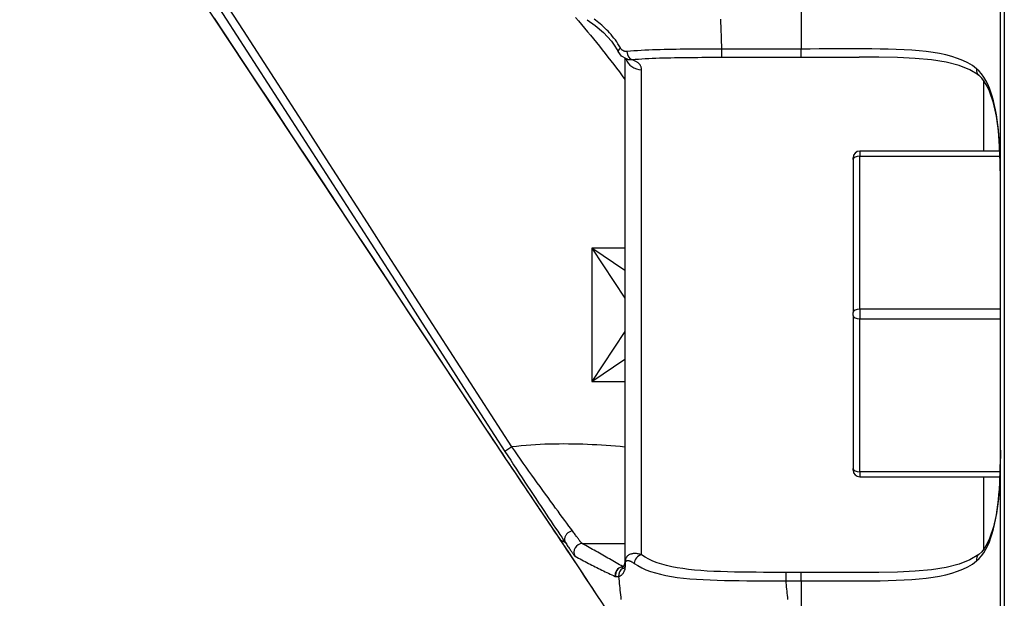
# Model space of a CAD drawing. Header units: inches. Extents: x 4 to 150, y 6 to 82.
# Tile 53 of 100: x 31.115 to 32.282, y 33.337 to 34.022. Entities that reach past the tile are written whole.
import ezdxf

# ---------------------------------------------------------------- set-up
doc = ezdxf.new("R2010")
doc.units = ezdxf.units.IN
doc.header["$MEASUREMENT"] = 0
doc.layers.add('Visible Edges(ANSI)', color=7, linetype='Continuous', lineweight=25)
doc.layers.add('Visible Tangent Edges(ANSI)', color=7, linetype='Continuous', lineweight=25)

msp = doc.modelspace()

# ---------------------------------------------------------------- linework, layer by layer
at = {"layer": 'Visible Edges(ANSI)'}
for p, q in [((32.2819, 34.4219), (32.2819, 32.9219)), ((32.2774, 32.9561), (32.2774, 34.3887)), ((31.6689, 33.536), (31.1154, 34.3724)), ((31.8325, 33.9762), (31.8325, 33.3789)), ((31.8355, 33.975), (31.8343, 33.9754)), ((32.2767, 33.8664), (32.1107, 33.8664)), ((32.1029, 33.8565), (32.1029, 33.8585)), ((32.1029, 33.8565), (32.1029, 33.6753)), ((32.1029, 33.6715), (32.1029, 33.6753)), ((32.1029, 33.6715), (32.1029, 33.4905)), ((32.1029, 33.4885), (32.1029, 33.4905)), ((32.1107, 33.4806), (32.2768, 33.4806)), ((31.8325, 33.3789), (31.8325, 33.3753))]:
    msp.add_line(p, q, dxfattribs=at)
at = {"layer": 'Visible Edges(ANSI)', "flags": 128}
for points in [[(31.7878, 34.0219), (31.7973, 34.0152), (31.8071, 34.0068), (31.8164, 33.9964), (31.8206, 33.9905), (31.8244, 33.9841)], [(31.8343, 33.9754), (31.8285, 33.9789), (31.8244, 33.9841)], [(32.2518, 33.9561), (32.2412, 33.9625), (32.2283, 33.9677), (32.213, 33.9716), (32.1956, 33.9743), (32.1763, 33.976), (32.1554, 33.977), (32.1333, 33.9774), (32.1101, 33.9775)], [(32.2774, 33.8326), (32.2772, 33.8527), (32.2764, 33.872), (32.275, 33.8904), (32.2726, 33.9076), (32.2692, 33.9234), (32.2645, 33.9372), (32.2617, 33.9433), (32.2586, 33.9485), (32.2552, 33.9528), (32.2518, 33.9561)], [(31.7564, 33.4055), (31.7462, 33.4206), (31.7356, 33.4363), (31.7249, 33.4523), (31.7139, 33.4686), (31.7027, 33.4852), (31.6915, 33.502), (31.6802, 33.5189), (31.6689, 33.536)], [(32.2774, 33.5122), (32.2772, 33.4921), (32.2764, 33.4728), (32.275, 33.4545), (32.2726, 33.4373), (32.2692, 33.4215), (32.2645, 33.4076), (32.2617, 33.4016), (32.2586, 33.3963), (32.2552, 33.392), (32.2518, 33.3888)], [(31.8381, 33.2886), (31.8352, 33.289), (31.8335, 33.2897), (31.8319, 33.2907), (31.8309, 33.2918), (31.8303, 33.2925), (31.8299, 33.2929), (31.8297, 33.2933), (31.8294, 33.2937), (31.8284, 33.2954), (31.8268, 33.298), (31.8245, 33.3016), (31.8216, 33.3062), (31.8181, 33.3117), (31.814, 33.3181), (31.8094, 33.3254), (31.8042, 33.3333), (31.7985, 33.342), (31.7924, 33.3513), (31.7859, 33.3612), (31.779, 33.3716), (31.7718, 33.3825), (31.7642, 33.3938), (31.7564, 33.4055)], [(32.2518, 33.3888), (32.2412, 33.3823), (32.2283, 33.3772), (32.213, 33.3733), (32.1956, 33.3706), (32.1763, 33.3688), (32.1554, 33.3678), (32.1333, 33.3674), (32.1101, 33.3673)], [(31.8289, 33.3739), (31.8269, 33.3733), (31.8263, 33.373)], [(31.8289, 33.3739), (31.8296, 33.3742), (31.8308, 33.3749), (31.8319, 33.3762), (31.8325, 33.3786)]]:
    msp.add_lwpolyline(points, dxfattribs=at)
at = {"layer": 'Visible Edges(ANSI)'}
for centre, start, end in [((32.1107, 33.8585), 90, 180), ((32.1107, 33.4885), 180, 270)]:
    msp.add_arc(centre, 0.00787, start, end, dxfattribs=at)
at = {"layer": 'Visible Tangent Edges(ANSI)'}
for p, q in [((32.0412, 34.0463), (32.0412, 33.9872)), ((31.9473, 33.9774), (31.9473, 33.9872)), ((32.0412, 33.9872), (31.9473, 33.9872)), ((32.0412, 33.9774), (32.0412, 33.9872)), ((31.9473, 33.9774), (32.0412, 33.9774)), ((31.8522, 33.3883), (31.8522, 33.9626)), ((32.2577, 33.8664), (32.2577, 33.9498)), ((32.1107, 33.8664), (32.1107, 33.8604)), ((32.1107, 33.8604), (32.277, 33.8604)), ((32.1107, 33.6792), (32.1107, 33.8604)), ((31.8325, 33.7512), (31.7932, 33.7512)), ((31.8325, 33.7249), (31.7932, 33.7512)), ((31.7932, 33.7512), (31.8325, 33.6921)), ((31.7932, 33.7512), (31.7932, 33.5937)), ((32.1107, 33.6792), (32.1107, 33.6676)), ((32.2774, 33.6792), (32.1107, 33.6792)), ((32.1107, 33.6676), (32.2774, 33.6676)), ((32.1107, 33.4866), (32.1107, 33.6676)), ((31.8325, 33.6527), (31.7932, 33.5937)), ((31.7932, 33.5937), (31.8325, 33.6199)), ((31.7932, 33.5937), (31.8325, 33.5937)), ((31.6689, 33.536), (31.6689, 33.536)), ((31.6985, 33.5161), (31.6903, 33.5108)), ((32.1107, 33.4866), (32.1107, 33.4806)), ((32.277, 33.4866), (32.1107, 33.4866)), ((32.2577, 33.3951), (32.2577, 33.4806)), ((31.7563, 33.4056), (31.7563, 33.4056)), ((31.7618, 33.4028), (31.7563, 33.4056)), ((31.7564, 33.4055), (31.7564, 33.4055)), ((31.7618, 33.4028), (31.7619, 33.4028)), ((31.833, 33.3744), (31.8331, 33.3779)), ((32.0233, 33.3576), (32.0233, 33.3675)), ((32.0412, 33.3675), (32.0233, 33.3675)), ((32.0412, 33.3576), (32.0412, 33.3675)), ((32.0233, 33.3576), (32.0412, 33.3576)), ((32.0412, 33.3576), (32.0412, 33.2985))]:
    msp.add_line(p, q, dxfattribs=at)
at = {"layer": 'Visible Tangent Edges(ANSI)', "flags": 128}
for points in [[(31.3479, 34.0416), (31.3723, 34.0037), (31.3968, 33.9658), (31.4212, 33.9279), (31.4457, 33.89), (31.4701, 33.852), (31.4946, 33.8141), (31.519, 33.7762), (31.5435, 33.7383), (31.568, 33.7004), (31.5924, 33.6624), (31.6169, 33.6245), (31.6413, 33.5866), (31.6658, 33.5487), (31.6903, 33.5108)], [(31.6985, 33.5161), (31.6741, 33.554), (31.6496, 33.5919), (31.6251, 33.6298), (31.6007, 33.6678), (31.5762, 33.7057), (31.5517, 33.7436), (31.5273, 33.7815), (31.5028, 33.8194), (31.4784, 33.8573), (31.4539, 33.8953), (31.4294, 33.9332), (31.405, 33.9711), (31.3805, 34.009), (31.3561, 34.0469)], [(31.6689, 33.536), (31.6458, 33.5708), (31.6228, 33.6057), (31.5997, 33.6405), (31.5766, 33.6754), (31.5536, 33.7102), (31.5305, 33.7451), (31.5075, 33.7799), (31.4844, 33.8148), (31.4614, 33.8496), (31.4383, 33.8845), (31.4152, 33.9194), (31.3922, 33.9542), (31.3691, 33.9891), (31.3461, 34.0239)], [(31.774, 34.0247), (31.7776, 34.0205), (31.7811, 34.0162), (31.7847, 34.012), (31.7882, 34.0077), (31.7917, 34.0035), (31.7952, 33.9992), (31.7987, 33.9949), (31.8022, 33.9906), (31.8056, 33.9863), (31.809, 33.9819), (31.8124, 33.9776), (31.8158, 33.9732), (31.8192, 33.9688), (31.8226, 33.9644), (31.8259, 33.96), (31.8292, 33.9556), (31.8325, 33.9512)], [(31.8271, 33.9885), (31.8257, 33.991), (31.8242, 33.9933), (31.8227, 33.9957), (31.8211, 33.9979), (31.8194, 34.0001), (31.8177, 34.0022), (31.816, 34.0043), (31.8142, 34.0063), (31.8125, 34.0082), (31.8107, 34.0101), (31.8088, 34.0119), (31.807, 34.0136), (31.8051, 34.0153), (31.8033, 34.0169), (31.8014, 34.0184), (31.7996, 34.0199), (31.7977, 34.0213), (31.7959, 34.0227)], [(31.9473, 33.9872), (31.9472, 33.9897), (31.9471, 33.9923), (31.947, 33.9948), (31.947, 33.9973), (31.9469, 33.9998), (31.9468, 34.0023), (31.9467, 34.0048), (31.9466, 34.0073), (31.9465, 34.0098), (31.9464, 34.0123), (31.9463, 34.0148), (31.9462, 34.0173), (31.9461, 34.0199), (31.946, 34.0224)], [(31.8349, 33.9842), (31.8345, 33.9842), (31.8341, 33.9841), (31.8338, 33.9842), (31.8334, 33.9842), (31.833, 33.9842), (31.8326, 33.9843), (31.8323, 33.9844), (31.8319, 33.9845), (31.8315, 33.9846), (31.8312, 33.9848), (31.8308, 33.9849), (31.8305, 33.9851), (31.8302, 33.9853), (31.8298, 33.9855), (31.8295, 33.9857), (31.8292, 33.986), (31.8289, 33.9863), (31.8286, 33.9865), (31.8283, 33.9868), (31.8281, 33.9871), (31.8278, 33.9875), (31.8276, 33.9878), (31.8273, 33.9881), (31.8271, 33.9885)], [(31.9473, 33.9872), (31.9423, 33.9872), (31.9374, 33.9872), (31.9324, 33.9872), (31.9274, 33.9872), (31.9224, 33.9871), (31.9175, 33.9871), (31.9126, 33.9871), (31.9077, 33.987), (31.9028, 33.987), (31.898, 33.9869), (31.8932, 33.9868), (31.8884, 33.9867), (31.8836, 33.9866), (31.8789, 33.9865), (31.8743, 33.9864), (31.8697, 33.9863), (31.8651, 33.9861), (31.8606, 33.9859), (31.8562, 33.9857), (31.8518, 33.9854), (31.8475, 33.9852), (31.8432, 33.9849), (31.839, 33.9845), (31.8349, 33.9842)], [(32.2491, 33.9639), (32.2441, 33.9675), (32.2386, 33.9707), (32.2328, 33.9736), (32.2265, 33.9761), (32.2198, 33.9783), (32.2128, 33.9802), (32.2053, 33.9818), (32.1975, 33.9831), (32.1894, 33.9842), (32.181, 33.9851), (32.1722, 33.9858), (32.1632, 33.9864), (32.1539, 33.9868), (32.1444, 33.987), (32.1347, 33.9872), (32.1248, 33.9873), (32.1148, 33.9874), (32.1045, 33.9874), (32.0942, 33.9874), (32.0837, 33.9873), (32.0732, 33.9873), (32.0625, 33.9873), (32.0519, 33.9872), (32.0412, 33.9872)], [(31.8343, 33.9754), (31.8346, 33.9754), (31.8348, 33.9753), (31.8351, 33.9752), (31.8353, 33.9751), (31.8356, 33.9751), (31.8359, 33.975), (31.8361, 33.9749), (31.8364, 33.9749), (31.8366, 33.9748), (31.8369, 33.9748), (31.8371, 33.9748), (31.8374, 33.9747), (31.8377, 33.9747), (31.8379, 33.9747), (31.8382, 33.9746), (31.8384, 33.9746), (31.8387, 33.9746), (31.839, 33.9746), (31.8392, 33.9746), (31.8395, 33.9746), (31.8397, 33.9746), (31.84, 33.9746), (31.8403, 33.9746), (31.8405, 33.9746)], [(31.8405, 33.9746), (31.8444, 33.975), (31.8484, 33.9753), (31.8525, 33.9756), (31.8566, 33.9758), (31.8607, 33.9761), (31.8649, 33.9763), (31.8692, 33.9764), (31.8736, 33.9766), (31.8779, 33.9767), (31.8824, 33.9768), (31.8868, 33.9769), (31.8913, 33.977), (31.8959, 33.9771), (31.9004, 33.9772), (31.905, 33.9772), (31.9097, 33.9773), (31.9143, 33.9773), (31.919, 33.9773), (31.9237, 33.9774), (31.9284, 33.9774), (31.9331, 33.9774), (31.9379, 33.9774), (31.9426, 33.9774), (31.9473, 33.9774)], [(31.8522, 33.9626), (31.8522, 33.9633), (31.8521, 33.964), (31.852, 33.9647), (31.8518, 33.9653), (31.8516, 33.966), (31.8514, 33.9666), (31.8511, 33.9672), (31.8508, 33.9678), (31.8504, 33.9683), (31.85, 33.9689), (31.8496, 33.9694), (31.8491, 33.9699), (31.8486, 33.9704), (31.848, 33.9709), (31.8474, 33.9713), (31.8468, 33.9718), (31.8461, 33.9722), (31.8454, 33.9726), (31.8447, 33.973), (31.8439, 33.9733), (31.8431, 33.9737), (31.8423, 33.974), (31.8414, 33.9743), (31.8405, 33.9746)], [(32.0412, 33.9774), (32.0441, 33.9774), (32.047, 33.9774), (32.0499, 33.9774), (32.0528, 33.9774), (32.0557, 33.9774), (32.0586, 33.9774), (32.0615, 33.9774), (32.0644, 33.9774), (32.0673, 33.9774), (32.0702, 33.9774), (32.0731, 33.9775), (32.076, 33.9775), (32.0789, 33.9775), (32.0817, 33.9775), (32.0846, 33.9775), (32.0875, 33.9775), (32.0903, 33.9775), (32.0932, 33.9775), (32.096, 33.9775), (32.0988, 33.9775), (32.1017, 33.9775), (32.1045, 33.9775), (32.1073, 33.9775), (32.1101, 33.9775)], [(32.2774, 33.8326), (32.2774, 33.8395), (32.2773, 33.8463), (32.2772, 33.853), (32.277, 33.8596), (32.2768, 33.8661), (32.2765, 33.8726), (32.2761, 33.879), (32.2756, 33.8853), (32.275, 33.8914), (32.2743, 33.8975), (32.2735, 33.9034), (32.2727, 33.9093), (32.2716, 33.915), (32.2705, 33.9205), (32.2692, 33.9259), (32.2677, 33.9312), (32.2661, 33.9362), (32.2643, 33.941), (32.2623, 33.9456), (32.2601, 33.95), (32.2577, 33.954), (32.2551, 33.9578), (32.2522, 33.9611), (32.2491, 33.9639)], [(31.7563, 33.4056), (31.753, 33.4106), (31.7496, 33.4156), (31.7461, 33.4207), (31.7426, 33.4259), (31.7391, 33.4311), (31.7356, 33.4364), (31.732, 33.4417), (31.7284, 33.447), (31.7248, 33.4524), (31.7212, 33.4578), (31.7175, 33.4632), (31.7138, 33.4687), (31.7101, 33.4742), (31.7064, 33.4797), (31.7027, 33.4853), (31.699, 33.4908), (31.6952, 33.4964), (31.6915, 33.502), (31.6877, 33.5077), (31.6839, 33.5133), (31.6802, 33.519), (31.6764, 33.5246), (31.6727, 33.5303), (31.6689, 33.536)], [(31.8325, 33.5159), (31.827, 33.5164), (31.8214, 33.5168), (31.8159, 33.5173), (31.8103, 33.5177), (31.8047, 33.5181), (31.7992, 33.5184), (31.7936, 33.5187), (31.788, 33.5189), (31.7824, 33.5192), (31.7768, 33.5193), (31.7712, 33.5195), (31.7657, 33.5195), (31.7601, 33.5196), (31.7545, 33.5195), (31.7489, 33.5195), (31.7433, 33.5193), (31.7377, 33.5192), (31.7321, 33.5189), (31.7265, 33.5186), (31.7209, 33.5182), (31.7153, 33.5178), (31.7097, 33.5173), (31.7041, 33.5167), (31.6985, 33.5161)], [(31.7703, 33.4166), (31.7682, 33.4194), (31.7659, 33.4224), (31.7636, 33.4256), (31.7611, 33.4289), (31.7586, 33.4324), (31.7559, 33.436), (31.7532, 33.4398), (31.7503, 33.4436), (31.7474, 33.4477), (31.7444, 33.4518), (31.7414, 33.456), (31.7382, 33.4602), (31.7351, 33.4646), (31.7319, 33.469), (31.7286, 33.4735), (31.7254, 33.4781), (31.722, 33.4827), (31.7187, 33.4874), (31.7154, 33.4921), (31.712, 33.4969), (31.7086, 33.5016), (31.7052, 33.5065), (31.7019, 33.5113), (31.6985, 33.5161)], [(31.6903, 33.5108), (31.6937, 33.5055), (31.6971, 33.5002), (31.7005, 33.495), (31.7039, 33.4898), (31.7072, 33.4846), (31.7106, 33.4795), (31.7139, 33.4744), (31.7172, 33.4694), (31.7205, 33.4645), (31.7238, 33.4596), (31.7269, 33.4548), (31.7301, 33.45), (31.7332, 33.4454), (31.7362, 33.4408), (31.7392, 33.4364), (31.7421, 33.4321), (31.7449, 33.4279), (31.7476, 33.4238), (31.7503, 33.4199), (31.7528, 33.4161), (31.7552, 33.4125), (31.7576, 33.4091), (31.7598, 33.4058), (31.7618, 33.4028)], [(32.2491, 33.381), (32.2522, 33.3838), (32.2551, 33.3871), (32.2577, 33.3908), (32.2601, 33.3949), (32.2623, 33.3992), (32.2643, 33.4038), (32.2661, 33.4086), (32.2677, 33.4137), (32.2692, 33.4189), (32.2705, 33.4243), (32.2716, 33.4299), (32.2727, 33.4356), (32.2735, 33.4414), (32.2743, 33.4474), (32.275, 33.4534), (32.2756, 33.4596), (32.2761, 33.4659), (32.2765, 33.4722), (32.2768, 33.4787), (32.277, 33.4853), (32.2772, 33.4919), (32.2773, 33.4986), (32.2774, 33.5054), (32.2774, 33.5122)], [(31.7703, 33.4166), (31.7695, 33.4165), (31.7687, 33.4162), (31.7679, 33.416), (31.7671, 33.4156), (31.7664, 33.4152), (31.7657, 33.4148), (31.765, 33.4143), (31.7644, 33.4138), (31.7638, 33.4132), (31.7632, 33.4126), (31.7627, 33.4119), (31.7623, 33.4113), (31.7619, 33.4106), (31.7615, 33.4099), (31.7613, 33.4091), (31.7611, 33.4084), (31.7609, 33.4077), (31.7609, 33.4069), (31.7609, 33.4062), (31.7609, 33.4055), (31.7611, 33.4048), (31.7612, 33.4041), (31.7615, 33.4035), (31.7618, 33.4028)], [(31.7819, 33.4015), (31.7818, 33.4016), (31.7816, 33.4017), (31.7814, 33.4019), (31.7812, 33.4021), (31.781, 33.4024), (31.7807, 33.4027), (31.7804, 33.4031), (31.78, 33.4035), (31.7797, 33.404), (31.7792, 33.4046), (31.7788, 33.4051), (31.7783, 33.4058), (31.7778, 33.4064), (31.7773, 33.4071), (31.7767, 33.4079), (31.7761, 33.4087), (31.7755, 33.4095), (31.7748, 33.4104), (31.7741, 33.4114), (31.7734, 33.4123), (31.7726, 33.4134), (31.7719, 33.4144), (31.7711, 33.4155), (31.7703, 33.4166)], [(31.8023, 33.3363), (31.7985, 33.3421), (31.7944, 33.3483), (31.7902, 33.3547), (31.7858, 33.3613), (31.7813, 33.3682), (31.7766, 33.3753), (31.7717, 33.3826), (31.7667, 33.3901), (31.7616, 33.3978), (31.7563, 33.4056)], [(31.7563, 33.4056), (31.7563, 33.4056), (31.7563, 33.4056), (31.7564, 33.4056), (31.7564, 33.4056), (31.7564, 33.4056), (31.7564, 33.4056), (31.7564, 33.4055), (31.7564, 33.4055), (31.7564, 33.4055), (31.7564, 33.4055), (31.7564, 33.4055), (31.7564, 33.4055), (31.7564, 33.4055), (31.7564, 33.4055), (31.7564, 33.4055), (31.7564, 33.4055), (31.7564, 33.4055), (31.7564, 33.4055), (31.7564, 33.4055), (31.7564, 33.4055), (31.7564, 33.4055), (31.7564, 33.4055), (31.7564, 33.4055), (31.7564, 33.4055)], [(31.7618, 33.4028), (31.7618, 33.4028), (31.7618, 33.4028), (31.7618, 33.4028), (31.7618, 33.4028), (31.7618, 33.4028), (31.7618, 33.4028), (31.7618, 33.4028), (31.7618, 33.4028), (31.7618, 33.4028), (31.7618, 33.4028), (31.7618, 33.4028), (31.7618, 33.4028), (31.7618, 33.4028), (31.7618, 33.4028), (31.7618, 33.4028), (31.7618, 33.4028), (31.7618, 33.4028), (31.7618, 33.4028), (31.7618, 33.4028), (31.7618, 33.4028), (31.7618, 33.4028), (31.7618, 33.4028), (31.7618, 33.4028), (31.7618, 33.4028)], [(31.7619, 33.4028), (31.7627, 33.4016), (31.7635, 33.4004), (31.7642, 33.3993), (31.765, 33.3982), (31.7657, 33.3972), (31.7664, 33.3962), (31.767, 33.3952), (31.7676, 33.3943), (31.7682, 33.3934), (31.7688, 33.3926), (31.7694, 33.3918), (31.7699, 33.3911), (31.7703, 33.3905), (31.7708, 33.3898), (31.7712, 33.3893), (31.7716, 33.3888), (31.7719, 33.3883), (31.7723, 33.3879), (31.7725, 33.3875), (31.7728, 33.3872), (31.773, 33.387), (31.7732, 33.3868), (31.7734, 33.3867), (31.7735, 33.3866)], [(31.7819, 33.4015), (31.784, 33.4015), (31.7861, 33.4015), (31.7882, 33.4015), (31.7904, 33.4015), (31.7925, 33.4015), (31.7946, 33.4015), (31.7967, 33.4015), (31.7988, 33.4015), (31.8009, 33.4015), (31.803, 33.4015), (31.8052, 33.4015), (31.8073, 33.4015), (31.8094, 33.4015), (31.8115, 33.4015), (31.8136, 33.4015), (31.8157, 33.4015), (31.8178, 33.4015), (31.8199, 33.4015), (31.822, 33.4015), (31.8241, 33.4016), (31.8262, 33.4016), (31.8283, 33.4016), (31.8304, 33.4016), (31.8325, 33.4016)], [(31.83, 33.3744), (31.8281, 33.3755), (31.8261, 33.3766), (31.8241, 33.3778), (31.8221, 33.3789), (31.8201, 33.38), (31.8182, 33.3812), (31.8162, 33.3823), (31.8142, 33.3834), (31.8122, 33.3845), (31.8102, 33.3857), (31.8082, 33.3868), (31.8062, 33.3879), (31.8042, 33.3891), (31.8022, 33.3902), (31.8002, 33.3913), (31.7981, 33.3925), (31.7961, 33.3936), (31.7941, 33.3947), (31.7921, 33.3958), (31.79, 33.397), (31.788, 33.3981), (31.786, 33.3992), (31.7839, 33.4004), (31.7819, 33.4015)], [(31.7735, 33.3866), (31.7755, 33.3855), (31.7775, 33.3845), (31.7795, 33.3834), (31.7815, 33.3824), (31.7835, 33.3813), (31.7855, 33.3803), (31.7875, 33.3793), (31.7895, 33.3782), (31.7914, 33.3772), (31.7934, 33.3762), (31.7954, 33.3752), (31.7974, 33.3742), (31.7993, 33.3732), (31.8013, 33.3722), (31.8033, 33.3712), (31.8052, 33.3702), (31.8072, 33.3693), (31.8091, 33.3683), (31.8111, 33.3674), (31.8131, 33.3664), (31.815, 33.3655), (31.817, 33.3645), (31.8189, 33.3636), (31.8209, 33.3627)], [(31.8522, 33.3883), (31.8512, 33.3886), (31.8502, 33.3889), (31.8492, 33.3892), (31.8482, 33.3894), (31.8472, 33.3896), (31.8462, 33.3897), (31.8452, 33.3898), (31.8443, 33.3898), (31.8434, 33.3898), (31.8424, 33.3897), (31.8415, 33.3896), (31.8406, 33.3895), (31.8397, 33.3892), (31.8389, 33.389), (31.838, 33.3886), (31.8372, 33.3882), (31.8364, 33.3876), (31.8356, 33.387), (31.8349, 33.3863), (31.8342, 33.3853), (31.8336, 33.3842), (31.833, 33.3827), (31.8327, 33.3809), (31.8325, 33.3789)], [(32.0233, 33.3675), (32.0144, 33.3675), (32.0056, 33.3675), (31.9967, 33.3675), (31.988, 33.3676), (31.9793, 33.3677), (31.9707, 33.3678), (31.9623, 33.3679), (31.9539, 33.3681), (31.9458, 33.3684), (31.9377, 33.3687), (31.9299, 33.3691), (31.9223, 33.3697), (31.9149, 33.3703), (31.9078, 33.371), (31.9009, 33.3719), (31.8942, 33.373), (31.8879, 33.3742), (31.8818, 33.3756), (31.8761, 33.3771), (31.8706, 33.3789), (31.8655, 33.3809), (31.8608, 33.3831), (31.8563, 33.3856), (31.8522, 33.3883)], [(31.825, 33.3626), (31.8252, 33.3626), (31.8253, 33.3626), (31.8254, 33.3626), (31.8256, 33.3627), (31.8258, 33.3628), (31.8261, 33.3629), (31.8263, 33.363), (31.8266, 33.3631), (31.8269, 33.3633), (31.8272, 33.3635), (31.8276, 33.3637), (31.828, 33.364), (31.8284, 33.3643), (31.8288, 33.3647), (31.8292, 33.3651), (31.8297, 33.3656), (31.8302, 33.3662), (31.8307, 33.3668), (31.8312, 33.3676), (31.8317, 33.3685), (31.8321, 33.3696), (31.8326, 33.3709), (31.8329, 33.3724), (31.833, 33.3744)], [(31.83, 33.3722), (31.83, 33.3722), (31.8299, 33.3723), (31.8299, 33.3723), (31.8298, 33.3724), (31.8298, 33.3725), (31.8297, 33.3725), (31.8297, 33.3726), (31.8296, 33.3727), (31.8296, 33.3727), (31.8295, 33.3728), (31.8295, 33.3729), (31.8294, 33.373), (31.8294, 33.373), (31.8293, 33.3731), (31.8292, 33.3732), (31.8292, 33.3732), (31.8291, 33.3733), (31.8291, 33.3734), (31.829, 33.3735), (31.829, 33.3735), (31.8289, 33.3736), (31.8289, 33.3737), (31.8288, 33.3738), (31.8288, 33.3739)], [(31.8288, 33.3739), (31.8288, 33.3739), (31.8288, 33.3739), (31.8288, 33.3739), (31.8288, 33.3739), (31.8288, 33.3739), (31.8288, 33.3739), (31.8288, 33.3739), (31.8288, 33.3739), (31.8288, 33.3739), (31.8288, 33.3739), (31.8288, 33.3739), (31.8288, 33.3739), (31.8288, 33.3739), (31.8288, 33.3739), (31.8288, 33.3739), (31.8288, 33.3739), (31.8288, 33.3739), (31.8288, 33.3739), (31.8288, 33.3739), (31.8288, 33.3739), (31.8288, 33.3739), (31.8289, 33.3739), (31.8289, 33.3739), (31.8289, 33.3739)], [(31.8325, 33.3753), (31.8325, 33.3747), (31.8324, 33.3742), (31.8322, 33.3738), (31.8321, 33.3735), (31.8319, 33.3732), (31.8318, 33.373), (31.8316, 33.3728), (31.8315, 33.3726), (31.8313, 33.3725), (31.8312, 33.3724), (31.8311, 33.3723), (31.8309, 33.3722), (31.8308, 33.3722), (31.8307, 33.3721), (31.8306, 33.3721), (31.8305, 33.3721), (31.8304, 33.3721), (31.8303, 33.372), (31.8303, 33.3721), (31.8302, 33.3721), (31.8301, 33.3721), (31.8301, 33.3721), (31.83, 33.3721), (31.83, 33.3722)], [(31.8331, 33.3779), (31.8331, 33.379), (31.8333, 33.3798), (31.8336, 33.3804), (31.834, 33.3808), (31.8343, 33.3811), (31.8347, 33.3813), (31.8351, 33.3814), (31.8355, 33.3814), (31.836, 33.3815), (31.8364, 33.3814), (31.8369, 33.3814), (31.8373, 33.3813), (31.8378, 33.3811), (31.8383, 33.381), (31.8388, 33.3808), (31.8393, 33.3806), (31.8398, 33.3804), (31.8403, 33.3801), (31.8408, 33.3799), (31.8413, 33.3796), (31.8418, 33.3793), (31.8423, 33.3789), (31.8429, 33.3786), (31.8434, 33.3782)], [(31.8434, 33.3782), (31.8477, 33.3755), (31.8524, 33.373), (31.8574, 33.3707), (31.8628, 33.3687), (31.8685, 33.3668), (31.8745, 33.3652), (31.8809, 33.3638), (31.8876, 33.3626), (31.8945, 33.3616), (31.9018, 33.3607), (31.9093, 33.36), (31.9171, 33.3594), (31.9251, 33.3589), (31.9333, 33.3585), (31.9417, 33.3582), (31.9503, 33.3579), (31.9591, 33.3578), (31.968, 33.3577), (31.977, 33.3576), (31.9861, 33.3576), (31.9954, 33.3575), (32.0046, 33.3575), (32.0139, 33.3576), (32.0233, 33.3576)], [(32.0412, 33.3576), (32.0519, 33.3576), (32.0625, 33.3576), (32.0732, 33.3575), (32.0837, 33.3575), (32.0942, 33.3575), (32.1045, 33.3575), (32.1148, 33.3575), (32.1248, 33.3575), (32.1347, 33.3576), (32.1445, 33.3578), (32.154, 33.3581), (32.1632, 33.3585), (32.1722, 33.359), (32.181, 33.3597), (32.1894, 33.3606), (32.1975, 33.3617), (32.2053, 33.3631), (32.2128, 33.3647), (32.2198, 33.3666), (32.2265, 33.3688), (32.2328, 33.3713), (32.2386, 33.3741), (32.2441, 33.3774), (32.2491, 33.381)], [(31.8209, 33.3627), (31.8209, 33.3627), (31.8209, 33.3627), (31.821, 33.3627), (31.821, 33.3627), (31.821, 33.3627), (31.821, 33.3627), (31.821, 33.3627), (31.8211, 33.3627), (31.8211, 33.3627), (31.8211, 33.3627), (31.8211, 33.3627), (31.8211, 33.3628), (31.8212, 33.3628), (31.8212, 33.3628), (31.8212, 33.3628), (31.8212, 33.3628), (31.8213, 33.3628), (31.8213, 33.3628), (31.8213, 33.3628), (31.8213, 33.3628), (31.8213, 33.3628), (31.8214, 33.3628), (31.8214, 33.3628), (31.8214, 33.3628)], [(31.8214, 33.3628), (31.8216, 33.3628), (31.8217, 33.3628), (31.8219, 33.3627), (31.822, 33.3627), (31.8222, 33.3627), (31.8223, 33.3627), (31.8225, 33.3626), (31.8226, 33.3626), (31.8228, 33.3626), (31.8229, 33.3626), (31.8231, 33.3626), (31.8232, 33.3626), (31.8234, 33.3626), (31.8235, 33.3625), (31.8237, 33.3625), (31.8238, 33.3625), (31.824, 33.3625), (31.8241, 33.3625), (31.8243, 33.3625), (31.8244, 33.3625), (31.8246, 33.3625), (31.8247, 33.3626), (31.8249, 33.3626), (31.825, 33.3626)], [(31.825, 33.3626), (31.8253, 33.3599), (31.8256, 33.3571), (31.8258, 33.3544), (31.8261, 33.3517), (31.8264, 33.349), (31.8266, 33.3463), (31.8269, 33.3436), (31.8272, 33.3408), (31.8275, 33.3381), (31.8277, 33.3354)], [(32.1101, 33.3673), (32.1073, 33.3673), (32.1045, 33.3673), (32.1017, 33.3673), (32.0988, 33.3673), (32.096, 33.3673), (32.0932, 33.3673), (32.0903, 33.3673), (32.0875, 33.3673), (32.0846, 33.3673), (32.0817, 33.3674), (32.0789, 33.3674), (32.076, 33.3674), (32.0731, 33.3674), (32.0702, 33.3674), (32.0673, 33.3674), (32.0644, 33.3674), (32.0615, 33.3674), (32.0586, 33.3674), (32.0557, 33.3674), (32.0528, 33.3674), (32.0499, 33.3674), (32.047, 33.3675), (32.0441, 33.3675), (32.0412, 33.3675)], [(32.0256, 33.3355), (32.0253, 33.3379), (32.0251, 33.3404), (32.0248, 33.3428), (32.0245, 33.3453), (32.0243, 33.3478), (32.024, 33.3502), (32.0238, 33.3527), (32.0235, 33.3552), (32.0233, 33.3576)]]:
    msp.add_lwpolyline(points, dxfattribs=at)
at = {"layer": 'Visible Tangent Edges(ANSI)'}
for centre, major_axis, ratio, start_param, end_param in [((31.8331, 33.9887), (-0.00869, -0.00463), 0.318671, 5.293177, 6.283185), ((31.8405, 33.9844), (0.00095, -0.0098), 0.570623, 4.678288, 6.114724), ((31.8522, 33.9814), (-0.0197, 0), 0.951144, 0.301731, 1.570796), ((32.2577, 33.9639), (-0.00595, -0.00784), 0.827895, 5.273186, 6.283185), ((32.1107, 33.8565), (-0.00787, 0), 0.489249, 4.712389, 6.283185), ((32.1107, 33.6753), (-0.00787, 0), 0.489249, 4.712389, 6.283185), ((32.1107, 33.6715), (-0.00787, 0), 0.489583, 0, 1.570796), ((32.1107, 33.4905), (-0.00787, 0), 0.489583, 0, 1.570796), ((31.7819, 33.3917), (-0.00477, -0.00861), 0.998948, 3.647473, 5.759681), ((31.8522, 33.3791), (-0.00584, -0.00792), 0.834998, 3.865339, 5.35968), ((32.2577, 33.381), (-0.00595, 0.00784), 0.827895, 0, 1.009999), ((31.8306, 33.3642), (0.00489, 0.00854), 0.999001, 0.724054, 2.246092), ((31.8311, 33.3643), (-0.0032, -0.00931), 0.999209, 3.715087, 5.191982), ((31.8276, 33.3786), (0.00492, 0), 0.999753, 4.954094, 6.283185), ((31.8424, 33.3789), (-0.00984, 0), 0.293542, 0, 0.32934), ((31.8424, 33.3753), (-0.00984, 0), 0.299744, 0, 0.323524), ((31.8348, 33.3636), (-0.00029, -0.00984), 0.999294, 3.683399, 4.842844)]:
    msp.add_ellipse(centre, major_axis=major_axis, ratio=ratio, start_param=start_param, end_param=end_param, dxfattribs=at)

doc.saveas('drawing.dxf')
